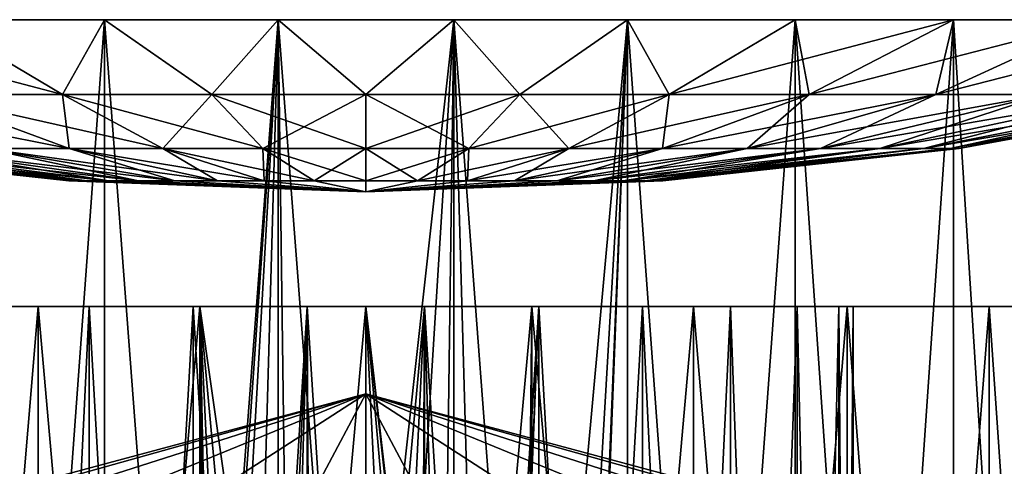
# Model space of a CAD drawing. Header units: millimetres. Extents: x -178 to 325, y 0 to 197.
# Tile 119 of 256: x -6.04 to 11.14, y 82.81 to 90.6. Entities that reach past the tile are written whole.
import ezdxf

# ---------------------------------------------------------------- set-up
doc = ezdxf.new("R2010")
doc.units = ezdxf.units.MM
doc.header["$LTSCALE"] = 52.148148
for name, color, linetype in [('609', 7, 'CONTINUOUS'), ('610', 7, 'CONTINUOUS'), ('611', 7, 'CONTINUOUS'), ('613', 7, 'CONTINUOUS'), ('615', 7, 'CONTINUOUS'), ('616', 7, 'CONTINUOUS'), ('617', 7, 'CONTINUOUS'), ('619', 7, 'CONTINUOUS'), ('621', 7, 'CONTINUOUS'), ('633', 7, 'CONTINUOUS'), ('634', 7, 'CONTINUOUS')]:
    doc.layers.add(name, color=color, linetype=linetype)

msp = doc.modelspace()

# ---------------------------------------------------------------- linework, layer by layer
at = {"layer": '609', "color": 7, "linetype": 'CONTINUOUS'}
for points in [[(-8.398, 53.6, -16.484), (-5.716, 53.6, -17.595), (-8.399, 85.6, -16.483), (-8.398, 53.6, -16.484)], [(-8.399, 85.6, -16.483), (-5.716, 53.6, -17.595), (-5.718, 85.6, -17.594), (-8.399, 85.6, -16.483)], [(-5.716, 53.6, -17.595), (-2.893, 53.6, -18.272), (-5.718, 85.6, -17.594), (-5.716, 53.6, -17.595)], [(-5.718, 85.6, -17.594), (-2.893, 53.6, -18.272), (-2.895, 85.6, -18.272), (-5.718, 85.6, -17.594)], [(-2.895, 85.6, -18.272), (-2.893, 53.6, -18.272), (-2.65, 62.6, -18.309), (-2.895, 85.6, -18.272)], [(0, 85.6, -18.5), (-2.895, 85.6, -18.272), (0, 65.25, -18.5), (0, 85.6, -18.5)], [(0, 65.25, -18.5), (-2.895, 85.6, -18.272), (-1.013, 65.049, -18.472), (0, 65.25, -18.5)], [(-1.013, 65.049, -18.472), (-2.895, 85.6, -18.272), (-1.872, 64.475, -18.405), (-1.013, 65.049, -18.472)], [(-1.872, 64.475, -18.405), (-2.895, 85.6, -18.272), (-2.447, 63.616, -18.337), (-1.872, 64.475, -18.405)], [(-2.447, 63.616, -18.337), (-2.895, 85.6, -18.272), (-2.65, 62.6, -18.309), (-2.447, 63.616, -18.337)], [(2.895, 85.6, -18.272), (0, 85.6, -18.5), (2.65, 62.6, -18.309), (2.895, 85.6, -18.272)], [(0, 85.6, -18.5), (0, 65.25, -18.5), (1.014, 65.048, -18.472), (0, 85.6, -18.5)], [(2.65, 62.6, -18.309), (0, 85.6, -18.5), (2.448, 63.615, -18.337), (2.65, 62.6, -18.309)], [(2.448, 63.615, -18.337), (0, 85.6, -18.5), (1.873, 64.475, -18.405), (2.448, 63.615, -18.337)], [(1.873, 64.475, -18.405), (0, 85.6, -18.5), (1.014, 65.048, -18.472), (1.873, 64.475, -18.405)], [(2.893, 53.6, -18.272), (2.895, 85.6, -18.272), (2.65, 62.6, -18.309), (2.893, 53.6, -18.272)], [(2.893, 53.6, -18.272), (5.716, 53.6, -17.595), (2.895, 85.6, -18.272), (2.893, 53.6, -18.272)], [(2.895, 85.6, -18.272), (5.716, 53.6, -17.595), (5.718, 85.6, -17.594), (2.895, 85.6, -18.272)], [(5.716, 53.6, -17.595), (8.398, 53.6, -16.484), (5.718, 85.6, -17.594), (5.716, 53.6, -17.595)], [(5.718, 85.6, -17.594), (8.398, 53.6, -16.484), (8.399, 85.6, -16.483), (5.718, 85.6, -17.594)], [(8.398, 53.6, -16.484), (10.874, 53.6, -14.967), (8.399, 85.6, -16.483), (8.398, 53.6, -16.484)], [(8.399, 85.6, -16.483), (10.874, 53.6, -14.967), (10.874, 85.6, -14.967), (8.399, 85.6, -16.483)], [(10.874, 53.6, -14.967), (13.081, 53.6, -13.081), (10.874, 85.6, -14.967), (10.874, 53.6, -14.967)], [(10.874, 85.6, -14.967), (13.081, 53.6, -13.081), (13.081, 85.6, -13.082), (10.874, 85.6, -14.967)]]:
    msp.add_3dface(points, dxfattribs=at)
at = {"layer": '610', "color": 7, "linetype": 'CONTINUOUS'}
for points in [[(-17.595, 85.6, -5.716), (-16.484, 85.6, -8.399), (-4.828, 85.6, -6.996), (-17.595, 85.6, -5.716)], [(-6.362, 85.6, -5.636), (-17.595, 85.6, -5.716), (-4.828, 85.6, -6.996), (-6.362, 85.6, -5.636)], [(-4.828, 85.6, 6.996), (-3.015, 85.6, 7.947), (-17.595, 85.6, 5.716), (-4.828, 85.6, 6.996)], [(-17.595, 85.6, 5.716), (-3.015, 85.6, 7.947), (-16.484, 85.6, 8.399), (-17.595, 85.6, 5.716)], [(-6.362, 85.6, 5.636), (-4.828, 85.6, 6.996), (-17.595, 85.6, 5.716), (-6.362, 85.6, 5.636)], [(-16.484, 85.6, -8.399), (-14.966, 85.6, -10.874), (-1.024, 85.6, -8.438), (-16.484, 85.6, -8.399)], [(-4.828, 85.6, -6.996), (-16.484, 85.6, -8.399), (-3.015, 85.6, -7.947), (-4.828, 85.6, -6.996)], [(-3.015, 85.6, -7.947), (-16.484, 85.6, -8.399), (-1.024, 85.6, -8.438), (-3.015, 85.6, -7.947)], [(-3.015, 85.6, 7.947), (-1.024, 85.6, 8.438), (-16.484, 85.6, 8.399), (-3.015, 85.6, 7.947)], [(-16.484, 85.6, 8.399), (-1.024, 85.6, 8.438), (14.966, 85.6, 10.874), (-16.484, 85.6, 8.399)], [(-14.966, 85.6, 10.874), (-16.484, 85.6, 8.399), (14.966, 85.6, 10.874), (-14.966, 85.6, 10.874)], [(-14.966, 85.6, -10.874), (-13.081, 85.6, -13.082), (14.966, 85.6, -10.874), (-14.966, 85.6, -10.874)], [(-14.966, 85.6, -10.874), (14.966, 85.6, -10.874), (16.484, 85.6, -8.399), (-14.966, 85.6, -10.874)], [(-14.966, 85.6, -10.874), (16.484, 85.6, -8.399), (1.024, 85.6, -8.438), (-14.966, 85.6, -10.874)], [(-1.024, 85.6, -8.438), (-14.966, 85.6, -10.874), (1.024, 85.6, -8.438), (-1.024, 85.6, -8.438)], [(-13.081, 85.6, 13.082), (-14.966, 85.6, 10.874), (13.081, 85.6, 13.082), (-13.081, 85.6, 13.082)], [(13.081, 85.6, 13.082), (-14.966, 85.6, 10.874), (14.966, 85.6, 10.874), (13.081, 85.6, 13.082)], [(-13.081, 85.6, -13.082), (-10.874, 85.6, -14.967), (13.081, 85.6, -13.082), (-13.081, 85.6, -13.082)], [(-13.081, 85.6, -13.082), (13.081, 85.6, -13.082), (14.966, 85.6, -10.874), (-13.081, 85.6, -13.082)], [(-10.874, 85.6, 14.967), (-13.081, 85.6, 13.082), (10.874, 85.6, 14.967), (-10.874, 85.6, 14.967)], [(10.874, 85.6, 14.967), (-13.081, 85.6, 13.082), (13.081, 85.6, 13.082), (10.874, 85.6, 14.967)], [(-10.874, 85.6, -14.967), (-8.399, 85.6, -16.483), (10.874, 85.6, -14.967), (-10.874, 85.6, -14.967)], [(-10.874, 85.6, -14.967), (10.874, 85.6, -14.967), (13.081, 85.6, -13.082), (-10.874, 85.6, -14.967)], [(-8.399, 85.6, 16.483), (-10.874, 85.6, 14.967), (8.399, 85.6, 16.483), (-8.399, 85.6, 16.483)], [(8.399, 85.6, 16.483), (-10.874, 85.6, 14.967), (10.874, 85.6, 14.967), (8.399, 85.6, 16.483)], [(-8.399, 85.6, -16.483), (-5.718, 85.6, -17.594), (8.399, 85.6, -16.483), (-8.399, 85.6, -16.483)], [(-8.399, 85.6, -16.483), (8.399, 85.6, -16.483), (10.874, 85.6, -14.967), (-8.399, 85.6, -16.483)], [(-5.718, 85.6, 17.594), (-8.399, 85.6, 16.483), (5.718, 85.6, 17.594), (-5.718, 85.6, 17.594)], [(5.718, 85.6, 17.594), (-8.399, 85.6, 16.483), (8.399, 85.6, 16.483), (5.718, 85.6, 17.594)], [(-5.718, 85.6, -17.594), (-2.895, 85.6, -18.272), (5.718, 85.6, -17.594), (-5.718, 85.6, -17.594)], [(-5.718, 85.6, -17.594), (5.718, 85.6, -17.594), (8.399, 85.6, -16.483), (-5.718, 85.6, -17.594)], [(-2.895, 85.6, 18.272), (-5.718, 85.6, 17.594), (2.895, 85.6, 18.272), (-2.895, 85.6, 18.272)], [(2.895, 85.6, 18.272), (-5.718, 85.6, 17.594), (5.718, 85.6, 17.594), (2.895, 85.6, 18.272)], [(-2.895, 85.6, -18.272), (0, 85.6, -18.5), (2.895, 85.6, -18.272), (-2.895, 85.6, -18.272)], [(-2.895, 85.6, -18.272), (2.895, 85.6, -18.272), (5.718, 85.6, -17.594), (-2.895, 85.6, -18.272)], [(0, 85.6, 18.5), (-2.895, 85.6, 18.272), (2.895, 85.6, 18.272), (0, 85.6, 18.5)], [(-1.024, 85.6, 8.438), (1.024, 85.6, 8.438), (14.966, 85.6, 10.874), (-1.024, 85.6, 8.438)], [(1.024, 85.6, -8.438), (16.484, 85.6, -8.399), (3.015, 85.6, -7.947), (1.024, 85.6, -8.438)], [(1.024, 85.6, 8.438), (3.015, 85.6, 7.947), (16.484, 85.6, 8.399), (1.024, 85.6, 8.438)], [(14.966, 85.6, 10.874), (1.024, 85.6, 8.438), (16.484, 85.6, 8.399), (14.966, 85.6, 10.874)], [(16.484, 85.6, -8.399), (17.595, 85.6, -5.716), (3.015, 85.6, -7.947), (16.484, 85.6, -8.399)], [(3.015, 85.6, -7.947), (17.595, 85.6, -5.716), (4.828, 85.6, -6.996), (3.015, 85.6, -7.947)], [(3.015, 85.6, 7.947), (4.828, 85.6, 6.996), (16.484, 85.6, 8.399), (3.015, 85.6, 7.947)], [(4.828, 85.6, -6.996), (17.595, 85.6, -5.716), (6.362, 85.6, -5.636), (4.828, 85.6, -6.996)], [(4.828, 85.6, 6.996), (6.362, 85.6, 5.636), (17.595, 85.6, 5.716), (4.828, 85.6, 6.996)], [(16.484, 85.6, 8.399), (4.828, 85.6, 6.996), (17.595, 85.6, 5.716), (16.484, 85.6, 8.399)], [(17.595, 85.6, -5.716), (18.272, 85.6, -2.893), (6.362, 85.6, -5.636), (17.595, 85.6, -5.716)], [(6.362, 85.6, -5.636), (18.272, 85.6, -2.893), (7.526, 85.6, -3.95), (6.362, 85.6, -5.636)], [(6.362, 85.6, 5.636), (7.526, 85.6, 3.95), (17.595, 85.6, 5.716), (6.362, 85.6, 5.636)], [(7.526, 85.6, -3.95), (18.272, 85.6, -2.893), (8.253, 85.6, -2.034), (7.526, 85.6, -3.95)], [(7.526, 85.6, 3.95), (8.253, 85.6, 2.034), (18.272, 85.6, 2.893), (7.526, 85.6, 3.95)], [(17.595, 85.6, 5.716), (7.526, 85.6, 3.95), (18.272, 85.6, 2.893), (17.595, 85.6, 5.716)], [(18.272, 85.6, -2.893), (18.5, 85.6), (8.253, 85.6, -2.034), (18.272, 85.6, -2.893)], [(18.5, 85.6), (8.5, 85.6), (8.253, 85.6, -2.034), (18.5, 85.6)], [(8.253, 85.6, 2.034), (8.5, 85.6), (18.272, 85.6, 2.893), (8.253, 85.6, 2.034)], [(8.5, 85.6), (18.5, 85.6), (18.272, 85.6, 2.893), (8.5, 85.6)]]:
    msp.add_3dface(points, dxfattribs=at)
at = {"layer": '611', "color": 7, "linetype": 'CONTINUOUS'}
for points in [[(-6.362, 85.6, -5.636), (-4.828, 85.6, -6.996), (-6.362, 53.6, -5.636), (-6.362, 85.6, -5.636)], [(-6.362, 53.6, -5.636), (-4.828, 85.6, -6.996), (-4.828, 53.6, -6.996), (-6.362, 53.6, -5.636)], [(-4.828, 85.6, -6.996), (-3.015, 85.6, -7.947), (-4.828, 53.6, -6.996), (-4.828, 85.6, -6.996)], [(-4.828, 53.6, -6.996), (-3.015, 85.6, -7.947), (-3.015, 53.6, -7.947), (-4.828, 53.6, -6.996)], [(-3.015, 85.6, -7.947), (-1.024, 85.6, -8.438), (-3.015, 53.6, -7.947), (-3.015, 85.6, -7.947)], [(-3.015, 53.6, -7.947), (-1.024, 85.6, -8.438), (-2.046, 63.07, -8.25), (-3.015, 53.6, -7.947)], [(-2.046, 63.07, -8.25), (-1.024, 85.6, -8.438), (-1.64, 63.912, -8.34), (-2.046, 63.07, -8.25)], [(-1.64, 63.912, -8.34), (-1.024, 85.6, -8.438), (-0.911, 64.492, -8.451), (-1.64, 63.912, -8.34)], [(-1.024, 85.6, -8.438), (1.024, 85.6, -8.438), (-0.911, 64.492, -8.451), (-1.024, 85.6, -8.438)], [(-0.911, 64.492, -8.451), (1.024, 85.6, -8.438), (0, 64.7, -8.5), (-0.911, 64.492, -8.451)], [(0, 64.7, -8.5), (1.024, 85.6, -8.438), (0.912, 64.492, -8.451), (0, 64.7, -8.5)], [(0.912, 64.492, -8.451), (1.024, 85.6, -8.438), (1.641, 63.911, -8.34), (0.912, 64.492, -8.451)], [(1.024, 85.6, -8.438), (3.015, 85.6, -7.947), (1.641, 63.911, -8.34), (1.024, 85.6, -8.438)], [(1.641, 63.911, -8.34), (3.015, 85.6, -7.947), (2.047, 63.069, -8.25), (1.641, 63.911, -8.34)], [(3.015, 85.6, -7.947), (3.015, 53.6, -7.947), (2.046, 62.13, -8.25), (3.015, 85.6, -7.947)], [(2.047, 63.069, -8.25), (3.015, 85.6, -7.947), (2.046, 62.13, -8.25), (2.047, 63.069, -8.25)], [(3.015, 85.6, -7.947), (4.828, 85.6, -6.996), (3.015, 53.6, -7.947), (3.015, 85.6, -7.947)], [(3.015, 53.6, -7.947), (4.828, 85.6, -6.996), (4.828, 53.6, -6.996), (3.015, 53.6, -7.947)], [(4.828, 85.6, -6.996), (6.362, 85.6, -5.636), (4.828, 53.6, -6.996), (4.828, 85.6, -6.996)], [(4.828, 53.6, -6.996), (6.362, 85.6, -5.636), (6.362, 53.6, -5.636), (4.828, 53.6, -6.996)], [(6.362, 85.6, -5.636), (7.526, 85.6, -3.95), (6.362, 53.6, -5.636), (6.362, 85.6, -5.636)], [(6.362, 53.6, -5.636), (7.526, 85.6, -3.95), (7.526, 53.6, -3.95), (6.362, 53.6, -5.636)], [(7.526, 85.6, -3.95), (8.253, 85.6, -2.034), (7.526, 53.6, -3.95), (7.526, 85.6, -3.95)], [(7.526, 53.6, -3.95), (8.253, 85.6, -2.034), (8.253, 53.6, -2.034), (7.526, 53.6, -3.95)], [(8.253, 85.6, -2.034), (8.5, 85.6), (8.253, 53.6, -2.034), (8.253, 85.6, -2.034)], [(8.253, 53.6, -2.034), (8.5, 85.6), (8.5, 53.6), (8.253, 53.6, -2.034)]]:
    msp.add_3dface(points, dxfattribs=at)
at = {"layer": '613', "color": 7, "linetype": 'CONTINUOUS'}
for points in [[(-7.489, 90.6, -19.083), (-4.562, 90.6, -19.986), (-7.489, 50.6, -19.083), (-7.489, 90.6, -19.083)], [(-7.489, 50.6, -19.083), (-4.562, 90.6, -19.986), (-4.561, 50.6, -19.986), (-7.489, 50.6, -19.083)], [(-4.562, 90.6, -19.986), (-1.532, 90.6, -20.443), (-4.561, 50.6, -19.986), (-4.562, 90.6, -19.986)], [(-1.532, 90.6, -20.443), (-3.446, 63.21, -20.208), (-4.561, 50.6, -19.986), (-1.532, 90.6, -20.443)], [(-3.029, 64.353, -20.275), (-3.446, 63.21, -20.208), (-1.532, 90.6, -20.443), (-3.029, 64.353, -20.275)], [(-2.248, 65.282, -20.376), (-3.029, 64.353, -20.275), (-1.532, 90.6, -20.443), (-2.248, 65.282, -20.376)], [(-1.197, 65.889, -20.465), (-2.248, 65.282, -20.376), (-1.532, 90.6, -20.443), (-1.197, 65.889, -20.465)], [(1.532, 90.6, -20.443), (-1.197, 65.889, -20.465), (-1.532, 90.6, -20.443), (1.532, 90.6, -20.443)], [(0, 66.1, -20.5), (-1.197, 65.889, -20.465), (1.532, 90.6, -20.443), (0, 66.1, -20.5)], [(1.198, 65.889, -20.465), (0, 66.1, -20.5), (1.532, 90.6, -20.443), (1.198, 65.889, -20.465)], [(2.249, 65.281, -20.376), (1.198, 65.889, -20.465), (1.532, 90.6, -20.443), (2.249, 65.281, -20.376)], [(4.562, 90.6, -19.986), (2.249, 65.281, -20.376), (1.532, 90.6, -20.443), (4.562, 90.6, -19.986)], [(3.03, 64.352, -20.275), (2.249, 65.281, -20.376), (4.562, 90.6, -19.986), (3.03, 64.352, -20.275)], [(3.447, 63.209, -20.208), (3.03, 64.352, -20.275), (4.562, 90.6, -19.986), (3.447, 63.209, -20.208)], [(3.446, 61.99, -20.208), (3.447, 63.209, -20.208), (4.562, 90.6, -19.986), (3.446, 61.99, -20.208)], [(3.446, 61.99, -20.208), (4.562, 90.6, -19.986), (4.561, 50.6, -19.986), (3.446, 61.99, -20.208)], [(4.562, 90.6, -19.986), (7.489, 90.6, -19.083), (4.561, 50.6, -19.986), (4.562, 90.6, -19.986)], [(4.561, 50.6, -19.986), (7.489, 90.6, -19.083), (7.489, 50.6, -19.083), (4.561, 50.6, -19.986)], [(7.489, 90.6, -19.083), (10.25, 90.6, -17.754), (7.489, 50.6, -19.083), (7.489, 90.6, -19.083)], [(7.489, 50.6, -19.083), (10.25, 90.6, -17.754), (10.249, 50.6, -17.754), (7.489, 50.6, -19.083)], [(10.25, 90.6, -17.754), (12.782, 90.6, -16.028), (10.249, 50.6, -17.754), (10.25, 90.6, -17.754)], [(10.249, 50.6, -17.754), (12.782, 90.6, -16.028), (12.781, 50.6, -16.028), (10.249, 50.6, -17.754)]]:
    msp.add_3dface(points, dxfattribs=at)
at = {"layer": '615', "color": 7, "linetype": 'CONTINUOUS'}
for points in [[(-8.399, 85.6, 16.483), (-5.718, 85.6, 17.594), (-8.398, 53.6, 16.484), (-8.399, 85.6, 16.483)], [(-8.398, 53.6, 16.484), (-5.718, 85.6, 17.594), (-5.716, 53.6, 17.595), (-8.398, 53.6, 16.484)], [(-5.718, 85.6, 17.594), (-2.895, 85.6, 18.272), (-5.716, 53.6, 17.595), (-5.718, 85.6, 17.594)], [(-5.716, 53.6, 17.595), (-2.895, 85.6, 18.272), (-2.893, 53.6, 18.272), (-5.716, 53.6, 17.595)], [(-2.895, 85.6, 18.272), (0, 85.6, 18.5), (-2.893, 53.6, 18.272), (-2.895, 85.6, 18.272)], [(-2.893, 53.6, 18.272), (0, 85.6, 18.5), (0, 53.6, 18.5), (-2.893, 53.6, 18.272)], [(0, 85.6, 18.5), (2.895, 85.6, 18.272), (0, 53.6, 18.5), (0, 85.6, 18.5)], [(0, 53.6, 18.5), (2.895, 85.6, 18.272), (2.893, 53.6, 18.272), (0, 53.6, 18.5)], [(2.895, 85.6, 18.272), (5.718, 85.6, 17.594), (2.893, 53.6, 18.272), (2.895, 85.6, 18.272)], [(2.893, 53.6, 18.272), (5.718, 85.6, 17.594), (5.716, 53.6, 17.595), (2.893, 53.6, 18.272)], [(5.718, 85.6, 17.594), (8.399, 85.6, 16.483), (5.716, 53.6, 17.595), (5.718, 85.6, 17.594)], [(5.716, 53.6, 17.595), (8.399, 85.6, 16.483), (8.398, 53.6, 16.484), (5.716, 53.6, 17.595)], [(8.399, 85.6, 16.483), (10.874, 85.6, 14.967), (8.398, 53.6, 16.484), (8.399, 85.6, 16.483)], [(8.398, 53.6, 16.484), (10.874, 85.6, 14.967), (10.874, 53.6, 14.967), (8.398, 53.6, 16.484)], [(10.874, 85.6, 14.967), (13.081, 85.6, 13.082), (10.874, 53.6, 14.967), (10.874, 85.6, 14.967)], [(10.874, 53.6, 14.967), (13.081, 85.6, 13.082), (13.081, 53.6, 13.081), (10.874, 53.6, 14.967)]]:
    msp.add_3dface(points, dxfattribs=at)
at = {"layer": '616', "color": 7, "linetype": 'CONTINUOUS'}
for points in [[(-4.828, 85.6, 6.996), (-6.362, 85.6, 5.636), (-4.828, 53.6, 6.996), (-4.828, 85.6, 6.996)], [(-6.362, 85.6, 5.636), (-6.362, 53.6, 5.636), (-4.828, 53.6, 6.996), (-6.362, 85.6, 5.636)], [(-3.015, 85.6, 7.947), (-4.828, 85.6, 6.996), (-3.015, 53.6, 7.947), (-3.015, 85.6, 7.947)], [(-4.828, 85.6, 6.996), (-4.828, 53.6, 6.996), (-3.015, 53.6, 7.947), (-4.828, 85.6, 6.996)], [(-1.024, 85.6, 8.438), (-3.015, 85.6, 7.947), (-1.024, 53.6, 8.438), (-1.024, 85.6, 8.438)], [(-3.015, 85.6, 7.947), (-3.015, 53.6, 7.947), (-1.024, 53.6, 8.438), (-3.015, 85.6, 7.947)], [(1.024, 85.6, 8.438), (-1.024, 85.6, 8.438), (1.024, 53.6, 8.438), (1.024, 85.6, 8.438)], [(-1.024, 85.6, 8.438), (-1.024, 53.6, 8.438), (1.024, 53.6, 8.438), (-1.024, 85.6, 8.438)], [(3.015, 85.6, 7.947), (1.024, 85.6, 8.438), (3.015, 53.6, 7.947), (3.015, 85.6, 7.947)], [(1.024, 85.6, 8.438), (1.024, 53.6, 8.438), (3.015, 53.6, 7.947), (1.024, 85.6, 8.438)], [(4.828, 85.6, 6.996), (3.015, 85.6, 7.947), (4.828, 53.6, 6.996), (4.828, 85.6, 6.996)], [(3.015, 85.6, 7.947), (3.015, 53.6, 7.947), (4.828, 53.6, 6.996), (3.015, 85.6, 7.947)], [(6.362, 85.6, 5.636), (4.828, 85.6, 6.996), (6.362, 53.6, 5.636), (6.362, 85.6, 5.636)], [(4.828, 85.6, 6.996), (4.828, 53.6, 6.996), (6.362, 53.6, 5.636), (4.828, 85.6, 6.996)], [(7.526, 85.6, 3.95), (6.362, 85.6, 5.636), (7.526, 53.6, 3.95), (7.526, 85.6, 3.95)], [(6.362, 85.6, 5.636), (6.362, 53.6, 5.636), (7.526, 53.6, 3.95), (6.362, 85.6, 5.636)], [(8.253, 85.6, 2.034), (7.526, 85.6, 3.95), (8.253, 53.6, 2.034), (8.253, 85.6, 2.034)], [(7.526, 85.6, 3.95), (7.526, 53.6, 3.95), (8.253, 53.6, 2.034), (7.526, 85.6, 3.95)], [(8.5, 85.6), (8.253, 85.6, 2.034), (8.5, 53.6), (8.5, 85.6)], [(8.5, 53.6), (8.253, 85.6, 2.034), (8.253, 53.6, 2.034), (8.5, 53.6)]]:
    msp.add_3dface(points, dxfattribs=at)
at = {"layer": '617', "color": 7, "linetype": 'CONTINUOUS'}
for points in [[(-7.489, 50.6, 19.083), (-4.561, 50.6, 19.986), (-7.489, 90.6, 19.083), (-7.489, 50.6, 19.083)], [(-7.489, 90.6, 19.083), (-4.561, 50.6, 19.986), (-4.562, 90.6, 19.986), (-7.489, 90.6, 19.083)], [(-4.561, 50.6, 19.986), (-1.532, 50.6, 20.443), (-4.562, 90.6, 19.986), (-4.561, 50.6, 19.986)], [(-4.562, 90.6, 19.986), (-1.532, 50.6, 20.443), (-1.532, 90.6, 20.443), (-4.562, 90.6, 19.986)], [(-1.532, 50.6, 20.443), (1.532, 50.6, 20.443), (-1.532, 90.6, 20.443), (-1.532, 50.6, 20.443)], [(-1.532, 90.6, 20.443), (1.532, 50.6, 20.443), (1.532, 90.6, 20.443), (-1.532, 90.6, 20.443)], [(1.532, 50.6, 20.443), (4.561, 50.6, 19.986), (1.532, 90.6, 20.443), (1.532, 50.6, 20.443)], [(1.532, 90.6, 20.443), (4.561, 50.6, 19.986), (4.562, 90.6, 19.986), (1.532, 90.6, 20.443)], [(4.561, 50.6, 19.986), (7.489, 50.6, 19.083), (4.562, 90.6, 19.986), (4.561, 50.6, 19.986)], [(4.562, 90.6, 19.986), (7.489, 50.6, 19.083), (7.489, 90.6, 19.083), (4.562, 90.6, 19.986)], [(7.489, 50.6, 19.083), (10.249, 50.6, 17.754), (7.489, 90.6, 19.083), (7.489, 50.6, 19.083)], [(7.489, 90.6, 19.083), (10.249, 50.6, 17.754), (10.25, 90.6, 17.754), (7.489, 90.6, 19.083)], [(10.249, 50.6, 17.754), (12.781, 50.6, 16.028), (10.25, 90.6, 17.754), (10.249, 50.6, 17.754)], [(10.25, 90.6, 17.754), (12.781, 50.6, 16.028), (12.782, 90.6, 16.028), (10.25, 90.6, 17.754)]]:
    msp.add_3dface(points, dxfattribs=at)
at = {"layer": '619', "color": 7, "linetype": 'CONTINUOUS'}
for points in [[(-5.277, 82.6, 1.55), (-5.5, 82.6), (0, 84.074), (-5.277, 82.6, 1.55)], [(-4.627, 82.6, 2.974), (-5.277, 82.6, 1.55), (0, 84.074), (-4.627, 82.6, 2.974)], [(-3.602, 82.6, 4.157), (-4.627, 82.6, 2.974), (0, 84.074), (-3.602, 82.6, 4.157)], [(-2.285, 82.6, 5.003), (-3.602, 82.6, 4.157), (0, 84.074), (-2.285, 82.6, 5.003)], [(-0.783, 82.6, 5.444), (-2.285, 82.6, 5.003), (0, 84.074), (-0.783, 82.6, 5.444)], [(0.783, 82.6, 5.444), (-0.783, 82.6, 5.444), (0, 84.074), (0.783, 82.6, 5.444)], [(5.5, 82.6), (5.277, 82.6, 1.55), (0, 84.074), (5.5, 82.6)], [(5.277, 82.6, 1.55), (4.627, 82.6, 2.974), (0, 84.074), (5.277, 82.6, 1.55)], [(4.627, 82.6, 2.974), (3.602, 82.6, 4.157), (0, 84.074), (4.627, 82.6, 2.974)], [(3.602, 82.6, 4.157), (2.285, 82.6, 5.003), (0, 84.074), (3.602, 82.6, 4.157)], [(2.285, 82.6, 5.003), (0.783, 82.6, 5.444), (0, 84.074), (2.285, 82.6, 5.003)]]:
    msp.add_3dface(points, dxfattribs=at)
at = {"layer": '621', "color": 7, "linetype": 'CONTINUOUS'}
for points in [[(0, 84.074), (-5.5, 82.6), (-5.277, 82.6, -1.55), (0, 84.074)], [(0, 84.074), (-5.277, 82.6, -1.55), (-4.627, 82.6, -2.974), (0, 84.074)], [(0, 84.074), (-4.627, 82.6, -2.974), (-3.602, 82.6, -4.157), (0, 84.074)], [(0, 84.074), (-3.602, 82.6, -4.157), (-2.285, 82.6, -5.003), (0, 84.074)], [(0, 84.074), (-2.285, 82.6, -5.003), (-0.783, 82.6, -5.444), (0, 84.074)], [(0, 84.074), (-0.783, 82.6, -5.444), (0.783, 82.6, -5.444), (0, 84.074)], [(5.5, 82.6), (0, 84.074), (5.277, 82.6, -1.55), (5.5, 82.6)], [(0, 84.074), (0.783, 82.6, -5.444), (2.285, 82.6, -5.003), (0, 84.074)], [(0, 84.074), (2.285, 82.6, -5.003), (3.602, 82.6, -4.157), (0, 84.074)], [(0, 84.074), (3.602, 82.6, -4.157), (4.627, 82.6, -2.974), (0, 84.074)], [(0, 84.074), (4.627, 82.6, -2.974), (5.277, 82.6, -1.55), (0, 84.074)]]:
    msp.add_3dface(points, dxfattribs=at)
at = {"layer": '633', "color": 7, "linetype": 'CONTINUOUS'}
for points in [[(-7.735, 89.293, 13.398), (-7.489, 90.6, 19.083), (-5.291, 89.293, 14.537), (-7.735, 89.293, 13.398)], [(-7.489, 90.6, 19.083), (-4.562, 90.6, 19.986), (-5.291, 89.293, 14.537), (-7.489, 90.6, 19.083)], [(-5.291, 89.293, 14.537), (-4.562, 90.6, 19.986), (-2.686, 89.293, 15.235), (-5.291, 89.293, 14.537)], [(-4.562, 90.6, 19.986), (-1.532, 90.6, 20.443), (-2.686, 89.293, 15.235), (-4.562, 90.6, 19.986)], [(-2.686, 89.293, 15.235), (-1.532, 90.6, 20.443), (0, 89.293, 15.47), (-2.686, 89.293, 15.235)], [(-1.532, 90.6, 20.443), (1.532, 90.6, 20.443), (0, 89.293, 15.47), (-1.532, 90.6, 20.443)], [(0, 89.293, 15.47), (1.532, 90.6, 20.443), (2.686, 89.293, 15.235), (0, 89.293, 15.47)], [(1.532, 90.6, 20.443), (4.562, 90.6, 19.986), (2.686, 89.293, 15.235), (1.532, 90.6, 20.443)], [(2.686, 89.293, 15.235), (4.562, 90.6, 19.986), (5.291, 89.293, 14.537), (2.686, 89.293, 15.235)], [(4.562, 90.6, 19.986), (7.489, 90.6, 19.083), (5.291, 89.293, 14.537), (4.562, 90.6, 19.986)], [(7.489, 90.6, 19.083), (10.25, 90.6, 17.754), (5.291, 89.293, 14.537), (7.489, 90.6, 19.083)], [(5.291, 89.293, 14.537), (10.25, 90.6, 17.754), (7.735, 89.293, 13.398), (5.291, 89.293, 14.537)], [(10.25, 90.6, 17.754), (12.782, 90.6, 16.028), (7.735, 89.293, 13.398), (10.25, 90.6, 17.754)], [(7.735, 89.293, 13.398), (12.782, 90.6, 16.028), (9.944, 89.293, 11.851), (7.735, 89.293, 13.398)], [(12.782, 90.6, 16.028), (15.028, 90.6, 13.944), (9.944, 89.293, 11.851), (12.782, 90.6, 16.028)], [(9.944, 89.293, 11.851), (15.028, 90.6, 13.944), (11.851, 89.293, 9.944), (9.944, 89.293, 11.851)], [(-7.735, 89.293, 13.398), (-5.291, 89.293, 14.537), (-5.177, 88.353, 8.967), (-7.735, 89.293, 13.398)], [(-6.655, 88.353, 7.932), (-7.735, 89.293, 13.398), (-5.177, 88.353, 8.967), (-6.655, 88.353, 7.932)], [(-5.291, 89.293, 14.537), (-2.686, 89.293, 15.235), (-3.541, 88.353, 9.73), (-5.291, 89.293, 14.537)], [(-5.177, 88.353, 8.967), (-5.291, 89.293, 14.537), (-3.541, 88.353, 9.73), (-5.177, 88.353, 8.967)], [(-3.541, 88.353, 9.73), (-2.686, 89.293, 15.235), (-1.798, 88.353, 10.197), (-3.541, 88.353, 9.73)], [(-2.686, 89.293, 15.235), (0, 89.293, 15.47), (-1.798, 88.353, 10.197), (-2.686, 89.293, 15.235)], [(-1.798, 88.353, 10.197), (0, 89.293, 15.47), (0, 88.353, 10.354), (-1.798, 88.353, 10.197)], [(0, 89.293, 15.47), (2.686, 89.293, 15.235), (0, 88.353, 10.354), (0, 89.293, 15.47)], [(0, 88.353, 10.354), (2.686, 89.293, 15.235), (1.798, 88.353, 10.197), (0, 88.353, 10.354)], [(2.686, 89.293, 15.235), (5.291, 89.293, 14.537), (1.798, 88.353, 10.197), (2.686, 89.293, 15.235)], [(1.798, 88.353, 10.197), (5.291, 89.293, 14.537), (3.541, 88.353, 9.73), (1.798, 88.353, 10.197)], [(5.291, 89.293, 14.537), (7.735, 89.293, 13.398), (3.541, 88.353, 9.73), (5.291, 89.293, 14.537)], [(3.541, 88.353, 9.73), (7.735, 89.293, 13.398), (5.177, 88.353, 8.967), (3.541, 88.353, 9.73)], [(7.735, 89.293, 13.398), (9.944, 89.293, 11.851), (5.177, 88.353, 8.967), (7.735, 89.293, 13.398)], [(5.177, 88.353, 8.967), (9.944, 89.293, 11.851), (6.655, 88.353, 7.932), (5.177, 88.353, 8.967)], [(9.944, 89.293, 11.851), (11.851, 89.293, 9.944), (6.655, 88.353, 7.932), (9.944, 89.293, 11.851)], [(6.655, 88.353, 7.932), (11.851, 89.293, 9.944), (7.932, 88.353, 6.655), (6.655, 88.353, 7.932)], [(11.851, 89.293, 9.944), (13.398, 89.293, 7.735), (7.932, 88.353, 6.655), (11.851, 89.293, 9.944)], [(7.932, 88.353, 6.655), (13.398, 89.293, 7.735), (8.967, 88.353, 5.177), (7.932, 88.353, 6.655)], [(13.398, 89.293, 7.735), (14.537, 89.293, 5.291), (8.967, 88.353, 5.177), (13.398, 89.293, 7.735)], [(8.967, 88.353, 5.177), (14.537, 89.293, 5.291), (9.73, 88.353, 3.541), (8.967, 88.353, 5.177)], [(14.537, 89.293, 5.291), (15.235, 89.293, 2.686), (9.73, 88.353, 3.541), (14.537, 89.293, 5.291)], [(9.73, 88.353, 3.541), (15.235, 89.293, 2.686), (10.197, 88.353, 1.798), (9.73, 88.353, 3.541)], [(15.235, 89.293, 2.686), (15.47, 89.293), (10.197, 88.353, 1.798), (15.235, 89.293, 2.686)], [(15.47, 89.293), (10.354, 88.353), (10.197, 88.353, 1.798), (15.47, 89.293)], [(-5.183, 87.788), (-10.354, 88.353), (-10.197, 88.353, 1.798), (-5.183, 87.788)], [(-5.104, 87.788, 0.9), (-5.183, 87.788), (-10.197, 88.353, 1.798), (-5.104, 87.788, 0.9)], [(-5.104, 87.788, 0.9), (-10.197, 88.353, 1.798), (-9.73, 88.353, 3.541), (-5.104, 87.788, 0.9)], [(-4.87, 87.788, 1.773), (-5.104, 87.788, 0.9), (-9.73, 88.353, 3.541), (-4.87, 87.788, 1.773)], [(-4.87, 87.788, 1.773), (-9.73, 88.353, 3.541), (-8.967, 88.353, 5.177), (-4.87, 87.788, 1.773)], [(-4.489, 87.788, 2.591), (-4.87, 87.788, 1.773), (-8.967, 88.353, 5.177), (-4.489, 87.788, 2.591)], [(-4.489, 87.788, 2.591), (-8.967, 88.353, 5.177), (-7.932, 88.353, 6.655), (-4.489, 87.788, 2.591)], [(-3.97, 87.788, 3.332), (-4.489, 87.788, 2.591), (-7.932, 88.353, 6.655), (-3.97, 87.788, 3.332)], [(-3.97, 87.788, 3.332), (-7.932, 88.353, 6.655), (-6.655, 88.353, 7.932), (-3.97, 87.788, 3.332)], [(-3.332, 87.788, 3.97), (-3.97, 87.788, 3.332), (-6.655, 88.353, 7.932), (-3.332, 87.788, 3.97)], [(-3.332, 87.788, 3.97), (-6.655, 88.353, 7.932), (-5.177, 88.353, 8.967), (-3.332, 87.788, 3.97)], [(-2.591, 87.788, 4.489), (-3.332, 87.788, 3.97), (-5.177, 88.353, 8.967), (-2.591, 87.788, 4.489)], [(-2.591, 87.788, 4.489), (-5.177, 88.353, 8.967), (-3.541, 88.353, 9.73), (-2.591, 87.788, 4.489)], [(-1.773, 87.788, 4.87), (-2.591, 87.788, 4.489), (-3.541, 88.353, 9.73), (-1.773, 87.788, 4.87)], [(-1.773, 87.788, 4.87), (-3.541, 88.353, 9.73), (-1.798, 88.353, 10.197), (-1.773, 87.788, 4.87)], [(-0.9, 87.788, 5.104), (-1.773, 87.788, 4.87), (-1.798, 88.353, 10.197), (-0.9, 87.788, 5.104)], [(-0.9, 87.788, 5.104), (-1.798, 88.353, 10.197), (0, 88.353, 10.354), (-0.9, 87.788, 5.104)], [(0, 87.788, 5.183), (-0.9, 87.788, 5.104), (0, 88.353, 10.354), (0, 87.788, 5.183)], [(0.9, 87.788, 5.104), (0, 87.788, 5.183), (1.798, 88.353, 10.197), (0.9, 87.788, 5.104)], [(0, 87.788, 5.183), (0, 88.353, 10.354), (1.798, 88.353, 10.197), (0, 87.788, 5.183)], [(1.773, 87.788, 4.87), (0.9, 87.788, 5.104), (3.541, 88.353, 9.73), (1.773, 87.788, 4.87)], [(0.9, 87.788, 5.104), (1.798, 88.353, 10.197), (3.541, 88.353, 9.73), (0.9, 87.788, 5.104)], [(2.591, 87.788, 4.489), (1.773, 87.788, 4.87), (5.177, 88.353, 8.967), (2.591, 87.788, 4.489)], [(1.773, 87.788, 4.87), (3.541, 88.353, 9.73), (5.177, 88.353, 8.967), (1.773, 87.788, 4.87)], [(3.332, 87.788, 3.97), (2.591, 87.788, 4.489), (6.655, 88.353, 7.932), (3.332, 87.788, 3.97)], [(2.591, 87.788, 4.489), (5.177, 88.353, 8.967), (6.655, 88.353, 7.932), (2.591, 87.788, 4.489)], [(3.97, 87.788, 3.332), (3.332, 87.788, 3.97), (7.932, 88.353, 6.655), (3.97, 87.788, 3.332)], [(3.332, 87.788, 3.97), (6.655, 88.353, 7.932), (7.932, 88.353, 6.655), (3.332, 87.788, 3.97)], [(4.489, 87.788, 2.591), (3.97, 87.788, 3.332), (8.967, 88.353, 5.177), (4.489, 87.788, 2.591)], [(3.97, 87.788, 3.332), (7.932, 88.353, 6.655), (8.967, 88.353, 5.177), (3.97, 87.788, 3.332)], [(4.87, 87.788, 1.773), (4.489, 87.788, 2.591), (9.73, 88.353, 3.541), (4.87, 87.788, 1.773)], [(4.489, 87.788, 2.591), (8.967, 88.353, 5.177), (9.73, 88.353, 3.541), (4.489, 87.788, 2.591)], [(5.104, 87.788, 0.9), (4.87, 87.788, 1.773), (10.197, 88.353, 1.798), (5.104, 87.788, 0.9)], [(4.87, 87.788, 1.773), (9.73, 88.353, 3.541), (10.197, 88.353, 1.798), (4.87, 87.788, 1.773)], [(5.183, 87.788), (5.104, 87.788, 0.9), (10.354, 88.353), (5.183, 87.788)], [(10.354, 88.353), (5.104, 87.788, 0.9), (10.197, 88.353, 1.798), (10.354, 88.353)], [(-5.104, 87.788, 0.9), (0, 87.6), (-5.183, 87.788), (-5.104, 87.788, 0.9)], [(-4.87, 87.788, 1.773), (0, 87.6), (-5.104, 87.788, 0.9), (-4.87, 87.788, 1.773)], [(-4.489, 87.788, 2.591), (0, 87.6), (-4.87, 87.788, 1.773), (-4.489, 87.788, 2.591)], [(-3.97, 87.788, 3.332), (0, 87.6), (-4.489, 87.788, 2.591), (-3.97, 87.788, 3.332)], [(-3.332, 87.788, 3.97), (0, 87.6), (-3.97, 87.788, 3.332), (-3.332, 87.788, 3.97)], [(-2.591, 87.788, 4.489), (0, 87.6), (-3.332, 87.788, 3.97), (-2.591, 87.788, 4.489)], [(-1.773, 87.788, 4.87), (0, 87.6), (-2.591, 87.788, 4.489), (-1.773, 87.788, 4.87)], [(-0.9, 87.788, 5.104), (0, 87.6), (-1.773, 87.788, 4.87), (-0.9, 87.788, 5.104)], [(0, 87.788, 5.183), (0, 87.6), (-0.9, 87.788, 5.104), (0, 87.788, 5.183)], [(5.183, 87.788), (0, 87.6), (5.104, 87.788, 0.9), (5.183, 87.788)], [(5.104, 87.788, 0.9), (0, 87.6), (4.87, 87.788, 1.773), (5.104, 87.788, 0.9)], [(4.87, 87.788, 1.773), (0, 87.6), (4.489, 87.788, 2.591), (4.87, 87.788, 1.773)], [(4.489, 87.788, 2.591), (0, 87.6), (3.97, 87.788, 3.332), (4.489, 87.788, 2.591)], [(3.97, 87.788, 3.332), (0, 87.6), (3.332, 87.788, 3.97), (3.97, 87.788, 3.332)], [(3.332, 87.788, 3.97), (0, 87.6), (2.591, 87.788, 4.489), (3.332, 87.788, 3.97)], [(2.591, 87.788, 4.489), (0, 87.6), (1.773, 87.788, 4.87), (2.591, 87.788, 4.489)], [(1.773, 87.788, 4.87), (0, 87.6), (0.9, 87.788, 5.104), (1.773, 87.788, 4.87)], [(0.9, 87.788, 5.104), (0, 87.6), (0, 87.788, 5.183), (0.9, 87.788, 5.104)]]:
    msp.add_3dface(points, dxfattribs=at)
at = {"layer": '634', "color": 7, "linetype": 'CONTINUOUS'}
for points in [[(-7.489, 90.6, -19.083), (-10.25, 90.6, -17.754), (-5.291, 89.293, -14.537), (-7.489, 90.6, -19.083)], [(-5.291, 89.293, -14.537), (-10.25, 90.6, -17.754), (-7.735, 89.293, -13.398), (-5.291, 89.293, -14.537)], [(-4.562, 90.6, -19.986), (-7.489, 90.6, -19.083), (-5.291, 89.293, -14.537), (-4.562, 90.6, -19.986)], [(-2.686, 89.293, -15.235), (-4.562, 90.6, -19.986), (-5.291, 89.293, -14.537), (-2.686, 89.293, -15.235)], [(-1.532, 90.6, -20.443), (-4.562, 90.6, -19.986), (-2.686, 89.293, -15.235), (-1.532, 90.6, -20.443)], [(0, 89.293, -15.47), (-1.532, 90.6, -20.443), (-2.686, 89.293, -15.235), (0, 89.293, -15.47)], [(1.532, 90.6, -20.443), (-1.532, 90.6, -20.443), (0, 89.293, -15.47), (1.532, 90.6, -20.443)], [(2.686, 89.293, -15.235), (1.532, 90.6, -20.443), (0, 89.293, -15.47), (2.686, 89.293, -15.235)], [(4.562, 90.6, -19.986), (1.532, 90.6, -20.443), (2.686, 89.293, -15.235), (4.562, 90.6, -19.986)], [(5.291, 89.293, -14.537), (4.562, 90.6, -19.986), (2.686, 89.293, -15.235), (5.291, 89.293, -14.537)], [(7.489, 90.6, -19.083), (4.562, 90.6, -19.986), (5.291, 89.293, -14.537), (7.489, 90.6, -19.083)], [(7.735, 89.293, -13.398), (7.489, 90.6, -19.083), (5.291, 89.293, -14.537), (7.735, 89.293, -13.398)], [(10.25, 90.6, -17.754), (7.489, 90.6, -19.083), (7.735, 89.293, -13.398), (10.25, 90.6, -17.754)], [(9.944, 89.293, -11.851), (10.25, 90.6, -17.754), (7.735, 89.293, -13.398), (9.944, 89.293, -11.851)], [(15.028, 90.6, -13.944), (12.782, 90.6, -16.028), (9.944, 89.293, -11.851), (15.028, 90.6, -13.944)], [(11.851, 89.293, -9.944), (15.028, 90.6, -13.944), (9.944, 89.293, -11.851), (11.851, 89.293, -9.944)], [(12.782, 90.6, -16.028), (10.25, 90.6, -17.754), (9.944, 89.293, -11.851), (12.782, 90.6, -16.028)], [(-7.735, 89.293, -13.398), (-9.944, 89.293, -11.851), (-5.177, 88.353, -8.967), (-7.735, 89.293, -13.398)], [(-5.177, 88.353, -8.967), (-9.944, 89.293, -11.851), (-6.655, 88.353, -7.932), (-5.177, 88.353, -8.967)], [(-5.291, 89.293, -14.537), (-7.735, 89.293, -13.398), (-3.541, 88.353, -9.73), (-5.291, 89.293, -14.537)], [(-3.541, 88.353, -9.73), (-7.735, 89.293, -13.398), (-5.177, 88.353, -8.967), (-3.541, 88.353, -9.73)], [(-2.686, 89.293, -15.235), (-5.291, 89.293, -14.537), (-1.798, 88.353, -10.197), (-2.686, 89.293, -15.235)], [(-1.798, 88.353, -10.197), (-5.291, 89.293, -14.537), (-3.541, 88.353, -9.73), (-1.798, 88.353, -10.197)], [(0, 89.293, -15.47), (-2.686, 89.293, -15.235), (0, 88.353, -10.354), (0, 89.293, -15.47)], [(0, 88.353, -10.354), (-2.686, 89.293, -15.235), (-1.798, 88.353, -10.197), (0, 88.353, -10.354)], [(2.686, 89.293, -15.235), (0, 89.293, -15.47), (1.798, 88.353, -10.197), (2.686, 89.293, -15.235)], [(1.798, 88.353, -10.197), (0, 89.293, -15.47), (0, 88.353, -10.354), (1.798, 88.353, -10.197)], [(3.541, 88.353, -9.73), (2.686, 89.293, -15.235), (1.798, 88.353, -10.197), (3.541, 88.353, -9.73)], [(5.291, 89.293, -14.537), (2.686, 89.293, -15.235), (3.541, 88.353, -9.73), (5.291, 89.293, -14.537)], [(5.177, 88.353, -8.967), (5.291, 89.293, -14.537), (3.541, 88.353, -9.73), (5.177, 88.353, -8.967)], [(7.735, 89.293, -13.398), (5.291, 89.293, -14.537), (5.177, 88.353, -8.967), (7.735, 89.293, -13.398)], [(6.655, 88.353, -7.932), (7.735, 89.293, -13.398), (5.177, 88.353, -8.967), (6.655, 88.353, -7.932)], [(9.944, 89.293, -11.851), (7.735, 89.293, -13.398), (6.655, 88.353, -7.932), (9.944, 89.293, -11.851)], [(7.932, 88.353, -6.655), (9.944, 89.293, -11.851), (6.655, 88.353, -7.932), (7.932, 88.353, -6.655)], [(11.851, 89.293, -9.944), (9.944, 89.293, -11.851), (7.932, 88.353, -6.655), (11.851, 89.293, -9.944)], [(8.967, 88.353, -5.177), (11.851, 89.293, -9.944), (7.932, 88.353, -6.655), (8.967, 88.353, -5.177)], [(13.398, 89.293, -7.735), (11.851, 89.293, -9.944), (8.967, 88.353, -5.177), (13.398, 89.293, -7.735)], [(9.73, 88.353, -3.541), (13.398, 89.293, -7.735), (8.967, 88.353, -5.177), (9.73, 88.353, -3.541)], [(14.537, 89.293, -5.291), (13.398, 89.293, -7.735), (9.73, 88.353, -3.541), (14.537, 89.293, -5.291)], [(10.197, 88.353, -1.798), (14.537, 89.293, -5.291), (9.73, 88.353, -3.541), (10.197, 88.353, -1.798)], [(10.354, 88.353), (15.235, 89.293, -2.686), (10.197, 88.353, -1.798), (10.354, 88.353)], [(15.235, 89.293, -2.686), (14.537, 89.293, -5.291), (10.197, 88.353, -1.798), (15.235, 89.293, -2.686)], [(10.354, 88.353), (15.47, 89.293), (15.235, 89.293, -2.686), (10.354, 88.353)], [(-10.354, 88.353), (-5.183, 87.788), (-5.104, 87.788, -0.9), (-10.354, 88.353)], [(-10.197, 88.353, -1.798), (-10.354, 88.353), (-5.104, 87.788, -0.9), (-10.197, 88.353, -1.798)], [(-9.73, 88.353, -3.541), (-10.197, 88.353, -1.798), (-4.87, 87.788, -1.773), (-9.73, 88.353, -3.541)], [(-4.87, 87.788, -1.773), (-10.197, 88.353, -1.798), (-5.104, 87.788, -0.9), (-4.87, 87.788, -1.773)], [(-8.967, 88.353, -5.177), (-9.73, 88.353, -3.541), (-4.489, 87.788, -2.591), (-8.967, 88.353, -5.177)], [(-4.489, 87.788, -2.591), (-9.73, 88.353, -3.541), (-4.87, 87.788, -1.773), (-4.489, 87.788, -2.591)], [(-7.932, 88.353, -6.655), (-8.967, 88.353, -5.177), (-3.97, 87.788, -3.332), (-7.932, 88.353, -6.655)], [(-3.97, 87.788, -3.332), (-8.967, 88.353, -5.177), (-4.489, 87.788, -2.591), (-3.97, 87.788, -3.332)], [(-6.655, 88.353, -7.932), (-7.932, 88.353, -6.655), (-3.332, 87.788, -3.97), (-6.655, 88.353, -7.932)], [(-3.332, 87.788, -3.97), (-7.932, 88.353, -6.655), (-3.97, 87.788, -3.332), (-3.332, 87.788, -3.97)], [(-5.177, 88.353, -8.967), (-6.655, 88.353, -7.932), (-2.591, 87.788, -4.489), (-5.177, 88.353, -8.967)], [(-2.591, 87.788, -4.489), (-6.655, 88.353, -7.932), (-3.332, 87.788, -3.97), (-2.591, 87.788, -4.489)], [(-3.541, 88.353, -9.73), (-5.177, 88.353, -8.967), (-1.773, 87.788, -4.87), (-3.541, 88.353, -9.73)], [(-1.773, 87.788, -4.87), (-5.177, 88.353, -8.967), (-2.591, 87.788, -4.489), (-1.773, 87.788, -4.87)], [(-1.798, 88.353, -10.197), (-3.541, 88.353, -9.73), (-0.9, 87.788, -5.104), (-1.798, 88.353, -10.197)], [(-0.9, 87.788, -5.104), (-3.541, 88.353, -9.73), (-1.773, 87.788, -4.87), (-0.9, 87.788, -5.104)], [(0, 88.353, -10.354), (-1.798, 88.353, -10.197), (0, 87.788, -5.183), (0, 88.353, -10.354)], [(0, 87.788, -5.183), (-1.798, 88.353, -10.197), (-0.9, 87.788, -5.104), (0, 87.788, -5.183)], [(1.798, 88.353, -10.197), (0, 88.353, -10.354), (0.9, 87.788, -5.104), (1.798, 88.353, -10.197)], [(0.9, 87.788, -5.104), (0, 88.353, -10.354), (0, 87.788, -5.183), (0.9, 87.788, -5.104)], [(1.773, 87.788, -4.87), (1.798, 88.353, -10.197), (0.9, 87.788, -5.104), (1.773, 87.788, -4.87)], [(3.541, 88.353, -9.73), (1.798, 88.353, -10.197), (1.773, 87.788, -4.87), (3.541, 88.353, -9.73)], [(2.591, 87.788, -4.489), (3.541, 88.353, -9.73), (1.773, 87.788, -4.87), (2.591, 87.788, -4.489)], [(5.177, 88.353, -8.967), (3.541, 88.353, -9.73), (2.591, 87.788, -4.489), (5.177, 88.353, -8.967)], [(3.332, 87.788, -3.97), (5.177, 88.353, -8.967), (2.591, 87.788, -4.489), (3.332, 87.788, -3.97)], [(6.655, 88.353, -7.932), (5.177, 88.353, -8.967), (3.332, 87.788, -3.97), (6.655, 88.353, -7.932)], [(3.97, 87.788, -3.332), (6.655, 88.353, -7.932), (3.332, 87.788, -3.97), (3.97, 87.788, -3.332)], [(7.932, 88.353, -6.655), (6.655, 88.353, -7.932), (3.97, 87.788, -3.332), (7.932, 88.353, -6.655)], [(4.489, 87.788, -2.591), (7.932, 88.353, -6.655), (3.97, 87.788, -3.332), (4.489, 87.788, -2.591)], [(8.967, 88.353, -5.177), (7.932, 88.353, -6.655), (4.489, 87.788, -2.591), (8.967, 88.353, -5.177)], [(4.87, 87.788, -1.773), (8.967, 88.353, -5.177), (4.489, 87.788, -2.591), (4.87, 87.788, -1.773)], [(9.73, 88.353, -3.541), (8.967, 88.353, -5.177), (4.87, 87.788, -1.773), (9.73, 88.353, -3.541)], [(5.104, 87.788, -0.9), (9.73, 88.353, -3.541), (4.87, 87.788, -1.773), (5.104, 87.788, -0.9)], [(5.183, 87.788), (10.197, 88.353, -1.798), (5.104, 87.788, -0.9), (5.183, 87.788)], [(10.197, 88.353, -1.798), (9.73, 88.353, -3.541), (5.104, 87.788, -0.9), (10.197, 88.353, -1.798)], [(5.183, 87.788), (10.354, 88.353), (10.197, 88.353, -1.798), (5.183, 87.788)], [(-5.183, 87.788), (0, 87.6), (-5.104, 87.788, -0.9), (-5.183, 87.788)], [(0, 87.6), (-4.87, 87.788, -1.773), (-5.104, 87.788, -0.9), (0, 87.6)], [(0, 87.6), (-4.489, 87.788, -2.591), (-4.87, 87.788, -1.773), (0, 87.6)], [(0, 87.6), (-3.97, 87.788, -3.332), (-4.489, 87.788, -2.591), (0, 87.6)], [(0, 87.6), (-3.332, 87.788, -3.97), (-3.97, 87.788, -3.332), (0, 87.6)], [(0, 87.6), (-2.591, 87.788, -4.489), (-3.332, 87.788, -3.97), (0, 87.6)], [(0, 87.6), (-1.773, 87.788, -4.87), (-2.591, 87.788, -4.489), (0, 87.6)], [(0, 87.6), (-0.9, 87.788, -5.104), (-1.773, 87.788, -4.87), (0, 87.6)], [(0, 87.6), (0, 87.788, -5.183), (-0.9, 87.788, -5.104), (0, 87.6)], [(0, 87.6), (5.183, 87.788), (5.104, 87.788, -0.9), (0, 87.6)], [(0, 87.6), (5.104, 87.788, -0.9), (4.87, 87.788, -1.773), (0, 87.6)], [(0, 87.6), (4.87, 87.788, -1.773), (4.489, 87.788, -2.591), (0, 87.6)], [(0, 87.6), (4.489, 87.788, -2.591), (3.97, 87.788, -3.332), (0, 87.6)], [(0, 87.6), (3.97, 87.788, -3.332), (3.332, 87.788, -3.97), (0, 87.6)], [(0, 87.6), (3.332, 87.788, -3.97), (2.591, 87.788, -4.489), (0, 87.6)], [(0, 87.6), (2.591, 87.788, -4.489), (1.773, 87.788, -4.87), (0, 87.6)], [(0, 87.6), (1.773, 87.788, -4.87), (0.9, 87.788, -5.104), (0, 87.6)], [(0, 87.6), (0.9, 87.788, -5.104), (0, 87.788, -5.183), (0, 87.6)]]:
    msp.add_3dface(points, dxfattribs=at)

doc.saveas('drawing.dxf')
